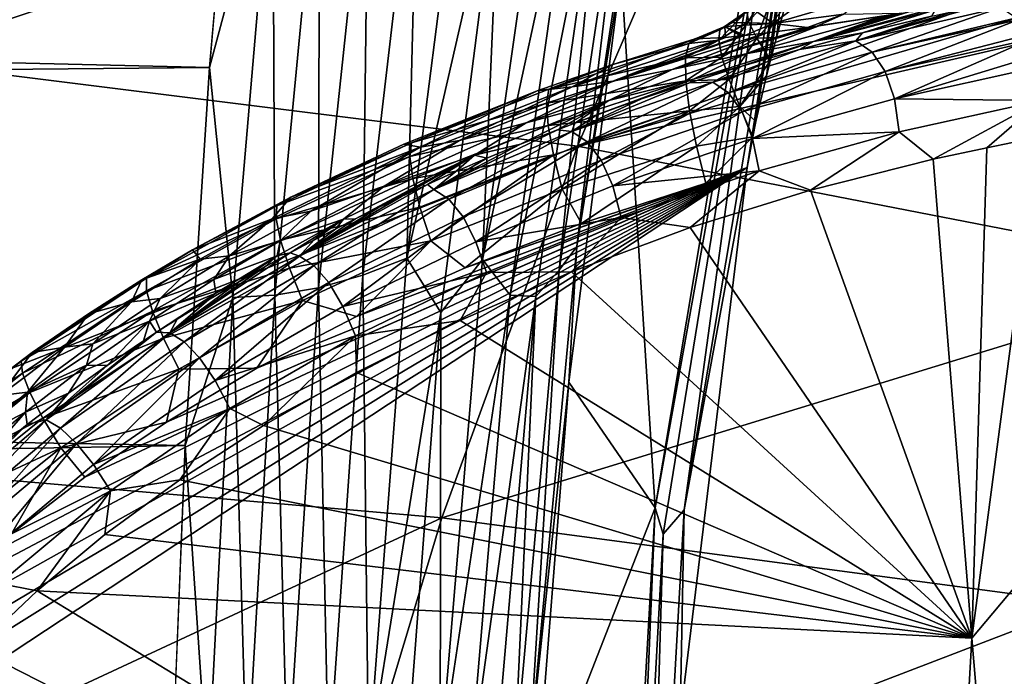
# Model space of a CAD drawing. Header units: metres. Extents: x -23 to 245, y -35 to 23.
# Tile 133 of 166: x 198.88 to 202.16, y 1.99 to 4.18. Entities that reach past the tile are written whole.
import ezdxf

# ---------------------------------------------------------------- set-up
doc = ezdxf.new("R2010")
doc.units = ezdxf.units.M
doc.layers.add('solid_509092_SW0002', color=7, linetype='CONTINUOUS')

msp = doc.modelspace()

# ---------------------------------------------------------------- linework, layer by layer
at = {"layer": 'solid_509092_SW0002'}
for points in [[(198.872635, 5.360994, 300.104034), (198.428452, 4.045312, 300.158997), (201.264404, 4.978745, 300.625977)], [(152.517227, 5.15765, 266.209106), (199.61615, 5.213445, 276.652893), (199.510376, 4.019297, 276.262543)], [(199.722488, 4.807515, 276.528961), (199.510376, 4.019297, 276.262543), (199.61615, 5.213445, 276.652893)], [(152.517227, 5.15765, 266.209106), (199.510376, 4.019297, 276.262543), (152.603836, 3.585403, 265.773987)], [(200.735672, 3.421815, 275.361633), (200.991745, 5.087507, 275.735443), (200.883743, 4.337707, 275.461945)], [(200.921005, 4.967144, 275.851624), (200.991745, 5.087507, 275.735443), (200.735672, 3.421815, 275.361633)], [(200.883743, 4.337707, 275.461945), (201.414749, 5.0359, 273.556091), (200.997131, 2.550088, 273.472931)], [(200.997131, 2.550088, 273.472931), (201.414749, 5.0359, 273.556091), (201.413406, 4.863131, 273.43631)], [(200.168793, 3.382845, 276.020844), (200.375732, 4.999208, 276.47348), (200.480362, 4.742551, 276.300385)], [(200.208466, 4.916527, 276.510895), (200.375732, 4.999208, 276.47348), (200.168793, 3.382845, 276.020844)], [(200.422012, 3.378431, 275.847382), (200.652328, 5.001063, 276.274414), (200.736099, 4.834666, 276.096527)], [(200.480362, 4.742551, 276.300385), (200.652328, 5.001063, 276.274414), (200.422012, 3.378431, 275.847382)], [(201.413406, 4.863131, 273.43631), (201.511383, 5.023659, 273.343536), (201.094772, 2.543943, 273.26062)], [(201.304947, 3.685527, 273.024414), (201.094772, 2.543943, 273.26062), (201.511383, 5.023659, 273.343536)], [(201.323425, 3.78849, 273.02066), (201.304947, 3.685527, 273.024414), (201.511383, 5.023659, 273.343536)], [(201.323425, 3.78849, 273.02066), (201.511383, 5.023659, 273.343536), (201.333572, 3.838709, 273.014069)], [(201.333572, 3.838709, 273.014069), (201.511383, 5.023659, 273.343536), (201.368652, 3.991856, 272.976746)], [(201.368652, 3.991856, 272.976746), (201.511383, 5.023659, 273.343536), (201.381958, 4.043939, 272.958466)], [(201.381958, 4.043939, 272.958466), (201.511383, 5.023659, 273.343536), (201.402039, 4.119452, 272.929077)], [(201.402039, 4.119452, 272.929077), (201.511383, 5.023659, 273.343536), (201.429352, 4.217808, 272.887146)], [(198.428452, 4.045312, 300.158997), (200.738159, 3.757065, 300.644775), (201.264404, 4.978745, 300.625977)], [(200.677444, 3.343409, 275.479767), (200.921005, 4.967144, 275.851624), (200.735672, 3.421815, 275.361633)], [(200.827408, 4.834089, 275.959198), (200.921005, 4.967144, 275.851624), (200.677444, 3.343409, 275.479767)], [(203.485703, 4.730728, 301.096252), (201.264404, 4.978745, 300.625977), (200.738159, 3.757065, 300.644775)], [(200.022247, 3.326982, 276.06543), (200.208466, 4.916527, 276.510895), (200.168793, 3.382845, 276.020844)], [(200.040802, 4.854067, 276.530853), (200.208466, 4.916527, 276.510895), (200.022247, 3.326982, 276.06543)], [(200.997131, 2.550088, 273.472931), (201.413406, 4.863131, 273.43631), (201.024078, 2.462093, 273.358826)], [(201.024078, 2.462093, 273.358826), (201.413406, 4.863131, 273.43631), (201.094772, 2.543943, 273.26062)], [(199.873886, 3.284413, 276.091644), (199.877808, 4.818989, 276.536682), (200.040802, 4.854067, 276.530853)], [(199.873886, 3.284413, 276.091644), (200.040802, 4.854067, 276.530853), (200.022247, 3.326982, 276.06543)], [(200.422012, 3.378431, 275.847382), (200.736099, 4.834666, 276.096527), (200.513306, 3.259859, 275.713989)], [(200.513306, 3.259859, 275.713989), (200.736099, 4.834666, 276.096527), (200.827408, 4.834089, 275.959198)], [(200.513306, 3.259859, 275.713989), (200.827408, 4.834089, 275.959198), (200.599472, 3.255858, 275.592377)], [(200.599472, 3.255858, 275.592377), (200.827408, 4.834089, 275.959198), (200.677444, 3.343409, 275.479767)], [(199.722488, 4.807515, 276.528961), (199.588089, 3.251843, 276.095337), (199.510376, 4.019297, 276.262543)], [(199.728088, 3.260215, 276.101288), (199.588089, 3.251843, 276.095337), (199.722488, 4.807515, 276.528961)], [(199.877808, 4.818989, 276.536682), (199.728088, 3.260215, 276.101288), (199.722488, 4.807515, 276.528961)], [(199.873886, 3.284413, 276.091644), (199.728088, 3.260215, 276.101288), (199.877808, 4.818989, 276.536682)], [(200.168793, 3.382845, 276.020844), (200.480362, 4.742551, 276.300385), (200.282822, 3.202208, 275.906738)], [(200.282822, 3.202208, 275.906738), (200.480362, 4.742551, 276.300385), (200.422012, 3.378431, 275.847382)], [(203.485703, 4.730728, 301.096252), (200.738159, 3.757065, 300.644775), (203.493103, 4.561031, 301.115997)], [(203.493103, 4.561031, 301.115997), (200.738159, 3.757065, 300.644775), (203.500061, 4.395743, 301.134491)], [(203.500061, 4.395743, 301.134491), (200.738159, 3.757065, 300.644775), (202.935837, 3.329474, 301.117371)], [(200.709305, 2.96914, 275.184143), (200.883743, 4.337707, 275.461945), (200.997131, 2.550088, 273.472931)], [(200.735672, 3.421815, 275.361633), (200.883743, 4.337707, 275.461945), (200.709305, 2.96914, 275.184143)], [(201.303345, 4.207416, 272.632324), (201.309082, 4.173141, 272.755554), (201.378235, 4.289987, 272.645721)], [(201.309082, 4.173141, 272.755554), (201.390671, 4.262622, 272.772278), (201.378235, 4.289987, 272.645721)], [(201.309082, 4.173141, 272.755554), (201.336411, 4.116983, 272.867371), (201.390671, 4.262622, 272.772278)], [(201.336411, 4.116983, 272.867371), (201.429352, 4.217808, 272.887146), (201.390671, 4.262622, 272.772278)], [(201.705124, 4.258705, 271.542023), (201.391312, 4.166494, 271.979065), (201.474869, 4.228577, 272.015381)], [(201.705124, 4.258705, 271.542023), (201.626617, 4.196784, 271.489288), (201.391312, 4.166494, 271.979065)], [(201.209793, 4.110514, 272.720367), (201.309082, 4.173141, 272.755554), (201.303345, 4.207416, 272.632324)], [(201.213272, 4.144898, 272.607758), (201.209793, 4.110514, 272.720367), (201.303345, 4.207416, 272.632324)], [(201.213272, 4.144898, 272.607758), (201.303345, 4.207416, 272.632324), (201.319519, 4.217621, 272.505676)], [(201.254028, 4.169272, 272.495453), (201.213272, 4.144898, 272.607758), (201.319519, 4.217621, 272.505676)], [(201.391312, 4.166494, 271.979065), (201.254028, 4.169272, 272.495453), (201.319519, 4.217621, 272.505676)], [(201.474869, 4.228577, 272.015381), (201.391312, 4.166494, 271.979065), (201.319519, 4.217621, 272.505676)], [(201.336411, 4.116983, 272.867371), (201.402039, 4.119452, 272.929077), (201.429352, 4.217808, 272.887146)], [(201.689041, 4.135223, 270.415253), (201.526337, 4.106552, 270.650604), (201.931442, 4.211757, 270.73114)], [(201.901581, 4.209188, 270.807892), (201.931442, 4.211757, 270.73114), (201.526337, 4.106552, 270.650604)], [(201.901581, 4.209188, 270.807892), (201.526337, 4.106552, 270.650604), (201.84436, 4.204922, 270.968292)], [(201.526337, 4.106552, 270.650604), (201.819168, 4.200986, 271.001801), (201.84436, 4.204922, 270.968292)], [(201.667297, 4.107893, 270.300079), (202.004715, 4.209778, 270.388855), (202.088852, 4.227777, 270.381805)], [(201.667297, 4.107893, 270.300079), (202.088852, 4.227777, 270.381805), (202.15065, 4.21992, 270.257477)], [(201.667297, 4.107893, 270.300079), (202.15065, 4.21992, 270.257477), (201.720993, 4.07097, 270.185394)], [(201.667297, 4.107893, 270.300079), (201.919998, 4.190871, 270.395996), (202.004715, 4.209778, 270.388855)], [(201.689041, 4.135223, 270.415253), (201.931442, 4.211757, 270.73114), (201.919998, 4.190871, 270.395996)], [(202.15065, 4.21992, 270.257477), (202.203003, 4.184605, 270.148163), (201.720993, 4.07097, 270.185394)], [(201.209793, 4.110514, 272.720367), (201.220322, 4.054168, 272.823273), (201.309082, 4.173141, 272.755554)], [(201.220322, 4.054168, 272.823273), (201.336411, 4.116983, 272.867371), (201.309082, 4.173141, 272.755554)], [(201.3004, 4.064662, 270.986755), (201.54715, 4.159051, 271.415436), (201.763321, 4.192223, 271.077972)], [(201.3004, 4.064662, 270.986755), (201.763321, 4.192223, 271.077972), (201.526337, 4.106552, 270.650604)], [(201.626617, 4.196784, 271.489288), (201.50592, 4.153011, 271.489471), (201.391312, 4.166494, 271.979065)], [(201.626617, 4.196784, 271.489288), (201.536942, 4.157544, 271.433411), (201.50592, 4.153011, 271.489471)], [(201.526337, 4.106552, 270.650604), (201.793823, 4.197027, 271.035797), (201.819168, 4.200986, 271.001801)], [(201.526337, 4.106552, 270.650604), (201.763321, 4.192223, 271.077972), (201.793823, 4.197027, 271.035797)], [(201.819168, 4.200986, 271.001801), (201.536942, 4.157544, 271.433411), (201.626617, 4.196784, 271.489288)], [(201.819168, 4.200986, 271.001801), (201.54715, 4.159051, 271.415436), (201.536942, 4.157544, 271.433411)], [(201.819168, 4.200986, 271.001801), (201.763321, 4.192223, 271.077972), (201.54715, 4.159051, 271.415436)], [(201.667297, 4.107893, 270.300079), (201.689041, 4.135223, 270.415253), (201.919998, 4.190871, 270.395996)], [(202.203003, 4.184605, 270.148163), (202.208878, 4.178411, 270.135498), (201.720993, 4.07097, 270.185394)], [(201.720993, 4.07097, 270.185394), (202.208878, 4.178411, 270.135498), (201.765228, 4.005468, 270.087036)], [(202.208878, 4.178411, 270.135498), (202.242737, 4.129505, 270.05957), (201.765228, 4.005468, 270.087036)], [(201.054352, 4.012981, 271.318878), (201.536942, 4.157544, 271.433411), (201.54715, 4.159051, 271.415436)], [(201.054352, 4.012981, 271.318878), (201.54715, 4.159051, 271.415436), (201.3004, 4.064662, 270.986755)], [(201.054352, 4.012981, 271.318878), (201.50592, 4.153011, 271.489471), (201.536942, 4.157544, 271.433411)], [(201.054352, 4.012981, 271.318878), (201.371231, 4.13459, 271.76178), (201.50592, 4.153011, 271.489471)], [(201.109482, 4.099284, 272.603516), (201.209793, 4.110514, 272.720367), (201.213272, 4.144898, 272.607758)], [(201.13063, 4.114453, 272.475555), (201.109482, 4.099284, 272.603516), (201.213272, 4.144898, 272.607758)], [(201.13063, 4.114453, 272.475555), (201.213272, 4.144898, 272.607758), (201.230438, 4.155572, 272.49173)], [(201.232498, 4.119556, 272.116699), (201.13063, 4.114453, 272.475555), (201.230438, 4.155572, 272.49173)], [(201.254028, 4.169272, 272.495453), (201.230438, 4.155572, 272.49173), (201.213272, 4.144898, 272.607758)], [(201.391312, 4.166494, 271.979065), (201.230438, 4.155572, 272.49173), (201.254028, 4.169272, 272.495453)], [(201.391312, 4.166494, 271.979065), (201.296768, 4.1258, 271.939728), (201.230438, 4.155572, 272.49173)], [(201.283646, 4.124406, 271.973816), (201.232498, 4.119556, 272.116699), (201.230438, 4.155572, 272.49173)], [(201.296768, 4.1258, 271.939728), (201.283646, 4.124406, 271.973816), (201.230438, 4.155572, 272.49173)], [(201.371231, 4.13459, 271.76178), (201.296768, 4.1258, 271.939728), (201.391312, 4.166494, 271.979065)], [(201.50592, 4.153011, 271.489471), (201.371231, 4.13459, 271.76178), (201.391312, 4.166494, 271.979065)], [(200.720642, 3.955299, 272.014709), (201.13063, 4.114453, 272.475555), (201.232498, 4.119556, 272.116699)], [(200.720642, 3.955299, 272.014709), (201.232498, 4.119556, 272.116699), (200.85611, 3.973905, 271.660553)], [(200.720642, 3.955299, 272.014709), (200.856613, 4.029009, 272.42099), (201.13063, 4.114453, 272.475555)], [(200.85611, 3.973905, 271.660553), (201.296768, 4.1258, 271.939728), (201.371231, 4.13459, 271.76178)], [(200.85611, 3.973905, 271.660553), (201.371231, 4.13459, 271.76178), (201.054352, 4.012981, 271.318878)], [(200.85611, 3.973905, 271.660553), (201.283646, 4.124406, 271.973816), (201.296768, 4.1258, 271.939728)], [(200.85611, 3.973905, 271.660553), (201.232498, 4.119556, 272.116699), (201.283646, 4.124406, 271.973816)], [(200.856613, 4.029009, 272.42099), (201.109482, 4.099284, 272.603516), (201.13063, 4.114453, 272.475555)], [(201.098816, 4.051157, 272.726837), (201.220322, 4.054168, 272.823273), (201.209793, 4.110514, 272.720367)], [(201.109482, 4.099284, 272.603516), (201.098816, 4.051157, 272.726837), (201.209793, 4.110514, 272.720367)], [(201.286774, 4.023304, 270.448151), (201.125015, 3.980816, 270.570709), (201.526337, 4.106552, 270.650604)], [(201.3004, 4.064662, 270.986755), (201.526337, 4.106552, 270.650604), (201.125015, 3.980816, 270.570709)], [(201.190109, 3.970097, 270.340332), (201.478638, 4.07913, 270.432556), (201.667297, 4.107893, 270.300079)], [(201.190109, 3.970097, 270.340332), (201.667297, 4.107893, 270.300079), (201.24231, 3.934708, 270.227509)], [(201.220322, 4.054168, 272.823273), (201.244247, 3.979041, 272.910797), (201.336411, 4.116983, 272.867371)], [(201.667297, 4.107893, 270.300079), (201.720993, 4.07097, 270.185394), (201.24231, 3.934708, 270.227509)], [(201.244247, 3.979041, 272.910797), (201.381958, 4.043939, 272.958466), (201.336411, 4.116983, 272.867371)], [(201.478638, 4.07913, 270.432556), (201.286774, 4.023304, 270.448151), (201.526337, 4.106552, 270.650604)], [(201.336411, 4.116983, 272.867371), (201.381958, 4.043939, 272.958466), (201.402039, 4.119452, 272.929077)], [(201.689041, 4.135223, 270.415253), (201.478638, 4.07913, 270.432556), (201.526337, 4.106552, 270.650604)], [(201.667297, 4.107893, 270.300079), (201.478638, 4.07913, 270.432556), (201.689041, 4.135223, 270.415253)], [(202.242737, 4.129505, 270.05957), (202.250351, 4.11402, 270.041382), (201.765228, 4.005468, 270.087036)], [(201.765228, 4.005468, 270.087036), (202.250351, 4.11402, 270.041382), (201.796234, 3.914868, 270.011353)], [(202.250351, 4.11402, 270.041382), (202.269669, 4.059548, 269.990997), (201.796234, 3.914868, 270.011353)], [(200.642838, 3.94721, 272.510651), (201.098816, 4.051157, 272.726837), (201.109482, 4.099284, 272.603516)], [(200.642838, 3.94721, 272.510651), (201.109482, 4.099284, 272.603516), (200.856613, 4.029009, 272.42099)], [(201.190109, 3.970097, 270.340332), (201.286774, 4.023304, 270.448151), (201.478638, 4.07913, 270.432556)], [(198.428452, 4.045312, 300.158997), (198.069534, 2.709634, 300.191864), (200.738159, 3.757065, 300.644775)], [(200.634949, 3.900667, 272.633301), (201.099716, 3.975392, 272.83252), (201.098816, 4.051157, 272.726837)], [(200.634949, 3.900667, 272.633301), (201.098816, 4.051157, 272.726837), (200.642838, 3.94721, 272.510651)], [(200.842743, 3.909559, 270.89563), (201.3004, 4.064662, 270.986755), (201.125015, 3.980816, 270.570709)], [(201.054352, 4.012981, 271.318878), (201.3004, 4.064662, 270.986755), (200.842743, 3.909559, 270.89563)], [(201.098816, 4.051157, 272.726837), (201.099716, 3.975392, 272.83252), (201.220322, 4.054168, 272.823273)], [(201.099716, 3.975392, 272.83252), (201.244247, 3.979041, 272.910797), (201.220322, 4.054168, 272.823273)], [(201.24231, 3.934708, 270.227509), (201.720993, 4.07097, 270.185394), (201.287628, 3.871196, 270.130737)], [(201.244247, 3.979041, 272.910797), (201.280243, 3.889313, 272.978088), (201.381958, 4.043939, 272.958466)], [(201.280243, 3.889313, 272.978088), (201.368652, 3.991856, 272.976746), (201.381958, 4.043939, 272.958466)], [(201.720993, 4.07097, 270.185394), (201.765228, 4.005468, 270.087036), (201.287628, 3.871196, 270.130737)], [(202.269669, 4.059548, 269.990997), (202.278137, 4.021735, 269.964844), (201.796234, 3.914868, 270.011353)], [(152.603836, 3.585403, 265.773987), (199.510376, 4.019297, 276.262543), (199.428909, 2.758815, 275.977844)], [(199.588089, 3.251843, 276.095337), (199.428909, 2.758815, 275.977844), (199.510376, 4.019297, 276.262543)], [(200.567413, 3.834426, 271.221954), (201.054352, 4.012981, 271.318878), (200.842743, 3.909559, 270.89563)], [(200.85611, 3.973905, 271.660553), (201.054352, 4.012981, 271.318878), (200.567413, 3.834426, 271.221954)], [(200.642838, 3.94721, 272.510651), (200.856613, 4.029009, 272.42099), (200.604263, 3.941006, 272.370758)], [(200.720642, 3.955299, 272.014709), (200.604263, 3.941006, 272.370758), (200.856613, 4.029009, 272.42099)], [(201.286774, 4.023304, 270.448151), (201.111649, 3.968289, 270.462189), (201.125015, 3.980816, 270.570709)], [(201.190109, 3.970097, 270.340332), (201.111649, 3.968289, 270.462189), (201.286774, 4.023304, 270.448151)], [(201.796234, 3.914868, 270.011353), (202.278137, 4.021735, 269.964844), (202.28685, 3.909785, 269.915405)], [(200.640137, 3.82577, 272.741028), (201.099716, 3.975392, 272.83252), (200.634949, 3.900667, 272.633301)], [(200.640137, 3.82577, 272.741028), (201.112061, 3.875184, 272.916412), (201.099716, 3.975392, 272.83252)], [(200.805313, 3.862232, 270.486389), (200.729202, 3.833837, 270.49234), (201.125015, 3.980816, 270.570709)], [(200.842743, 3.909559, 270.89563), (201.125015, 3.980816, 270.570709), (200.729202, 3.833837, 270.49234)], [(200.95163, 3.914496, 270.474915), (200.805313, 3.862232, 270.486389), (201.125015, 3.980816, 270.570709)], [(201.111649, 3.968289, 270.462189), (200.95163, 3.914496, 270.474915), (201.125015, 3.980816, 270.570709)], [(201.099716, 3.975392, 272.83252), (201.112061, 3.875184, 272.916412), (201.244247, 3.979041, 272.910797)], [(201.112061, 3.875184, 272.916412), (201.280243, 3.889313, 272.978088), (201.244247, 3.979041, 272.910797)], [(201.280243, 3.889313, 272.978088), (201.333572, 3.838709, 273.014069), (201.368652, 3.991856, 272.976746)], [(201.287628, 3.871196, 270.130737), (201.765228, 4.005468, 270.087036), (201.322418, 3.782812, 270.056122)], [(201.765228, 4.005468, 270.087036), (201.796234, 3.914868, 270.011353), (201.322418, 3.782812, 270.056122)], [(200.184113, 3.767506, 272.419342), (200.642838, 3.94721, 272.510651), (200.604263, 3.941006, 272.370758)], [(200.634949, 3.900667, 272.633301), (200.642838, 3.94721, 272.510651), (200.184113, 3.767506, 272.419342)], [(200.720642, 3.955299, 272.014709), (200.21376, 3.753894, 271.913818), (200.604263, 3.941006, 272.370758)], [(200.720642, 3.955299, 272.014709), (200.344559, 3.775451, 271.558716), (200.21376, 3.753894, 271.913818)], [(200.344559, 3.775451, 271.558716), (200.85611, 3.973905, 271.660553), (200.567413, 3.834426, 271.221954)], [(200.720642, 3.955299, 272.014709), (200.85611, 3.973905, 271.660553), (200.344559, 3.775451, 271.558716)], [(200.720032, 3.80546, 270.378937), (201.111649, 3.968289, 270.462189), (201.190109, 3.970097, 270.340332)], [(200.720032, 3.80546, 270.378937), (201.190109, 3.970097, 270.340332), (200.770874, 3.771501, 270.267975)], [(200.720032, 3.80546, 270.378937), (200.95163, 3.914496, 270.474915), (201.111649, 3.968289, 270.462189)], [(201.190109, 3.970097, 270.340332), (201.24231, 3.934708, 270.227509), (200.770874, 3.771501, 270.267975)], [(200.184113, 3.767506, 272.419342), (200.604263, 3.941006, 272.370758), (200.158844, 3.763039, 272.282043)], [(200.21376, 3.753894, 271.913818), (200.158844, 3.763039, 272.282043), (200.604263, 3.941006, 272.370758)], [(200.548676, 3.763078, 270.506287), (200.395203, 3.726637, 270.806549), (200.842743, 3.909559, 270.89563)], [(200.567413, 3.834426, 271.221954), (200.842743, 3.909559, 270.89563), (200.395203, 3.726637, 270.806549)], [(200.548676, 3.763078, 270.506287), (200.842743, 3.909559, 270.89563), (200.671371, 3.8117, 270.496826)], [(200.842743, 3.909559, 270.89563), (200.729202, 3.833837, 270.49234), (200.671371, 3.8117, 270.496826)], [(200.720032, 3.80546, 270.378937), (200.805313, 3.862232, 270.486389), (200.95163, 3.914496, 270.474915)], [(200.770874, 3.771501, 270.267975), (201.24231, 3.934708, 270.227509), (200.817474, 3.71007, 270.172821)], [(201.24231, 3.934708, 270.227509), (201.287628, 3.871196, 270.130737), (200.817474, 3.71007, 270.172821)], [(201.322418, 3.782812, 270.056122), (201.796234, 3.914868, 270.011353), (201.811569, 3.804838, 269.96225)], [(201.796234, 3.914868, 270.011353), (202.28685, 3.909785, 269.915405), (201.811569, 3.804838, 269.96225)], [(201.811569, 3.804838, 269.96225), (202.28685, 3.909785, 269.915405), (201.925339, 3.713461, 269.931702)], [(202.28685, 3.909785, 269.915405), (202.103622, 3.751648, 269.913879), (201.925339, 3.713461, 269.931702)], [(202.28685, 3.909785, 269.915405), (202.274872, 3.787217, 269.896729), (202.103622, 3.751648, 269.913879)], [(200.179031, 3.722077, 272.542542), (200.634949, 3.900667, 272.633301), (200.184113, 3.767506, 272.419342)], [(200.640137, 3.82577, 272.741028), (200.634949, 3.900667, 272.633301), (200.179031, 3.722077, 272.542542)], [(201.112061, 3.875184, 272.916412), (201.13504, 3.757123, 272.972992), (201.280243, 3.889313, 272.978088)], [(201.13504, 3.757123, 272.972992), (201.323425, 3.78849, 273.02066), (201.280243, 3.889313, 272.978088)], [(201.280243, 3.889313, 272.978088), (201.323425, 3.78849, 273.02066), (201.333572, 3.838709, 273.014069)], [(200.658188, 3.727544, 272.82605), (201.112061, 3.875184, 272.916412), (200.640137, 3.82577, 272.741028)], [(200.687469, 3.613224, 272.883484), (201.112061, 3.875184, 272.916412), (200.658188, 3.727544, 272.82605)], [(200.687469, 3.613224, 272.883484), (201.13504, 3.757123, 272.972992), (201.112061, 3.875184, 272.916412)], [(200.720032, 3.80546, 270.378937), (200.729202, 3.833837, 270.49234), (200.805313, 3.862232, 270.486389)], [(200.817474, 3.71007, 270.172821), (201.287628, 3.871196, 270.130737), (200.856216, 3.624193, 270.099304)], [(201.287628, 3.871196, 270.130737), (201.322418, 3.782812, 270.056122), (200.856216, 3.624193, 270.099304)], [(200.093231, 3.623227, 271.127563), (200.567413, 3.834426, 271.221954), (200.395203, 3.726637, 270.806549)], [(200.344559, 3.775451, 271.558716), (200.567413, 3.834426, 271.221954), (200.093231, 3.623227, 271.127563)], [(200.188736, 3.64897, 272.651154), (200.640137, 3.82577, 272.741028), (200.179031, 3.722077, 272.542542)], [(200.658188, 3.727544, 272.82605), (200.640137, 3.82577, 272.741028), (200.188736, 3.64897, 272.651154)], [(200.258957, 3.612551, 270.41568), (200.548676, 3.763078, 270.506287), (200.671371, 3.8117, 270.496826)], [(200.258957, 3.612551, 270.41568), (200.671371, 3.8117, 270.496826), (200.720032, 3.80546, 270.378937)], [(200.720032, 3.80546, 270.378937), (200.671371, 3.8117, 270.496826), (200.729202, 3.833837, 270.49234)], [(200.258957, 3.612551, 270.41568), (200.720032, 3.80546, 270.378937), (200.308594, 3.579964, 270.306671)], [(200.720032, 3.80546, 270.378937), (200.770874, 3.771501, 270.267975), (200.308594, 3.579964, 270.306671)], [(200.856216, 3.624193, 270.099304), (201.322418, 3.782812, 270.056122), (201.344116, 3.674958, 270.007477)], [(201.13504, 3.757123, 272.972992), (201.166245, 3.633578, 272.996796), (201.323425, 3.78849, 273.02066)], [(201.323425, 3.78849, 273.02066), (201.166245, 3.633578, 272.996796), (201.304947, 3.685527, 273.024414)], [(201.322418, 3.782812, 270.056122), (201.811569, 3.804838, 269.96225), (201.344116, 3.674958, 270.007477)], [(201.344116, 3.674958, 270.007477), (201.811569, 3.804838, 269.96225), (201.515884, 3.609907, 269.972137)], [(201.811569, 3.804838, 269.96225), (201.925339, 3.713461, 269.931702), (201.515884, 3.609907, 269.972137)], [(202.054062, 2.115592, 269.852783), (202.103622, 3.751648, 269.913879), (202.274872, 3.787217, 269.896729)], [(202.36882, 2.490361, 269.473297), (202.054062, 2.115592, 269.852783), (202.274872, 3.787217, 269.896729)], [(198.069534, 2.709634, 300.191864), (200.285675, 2.517506, 300.644562), (200.738159, 3.757065, 300.644775)], [(200.21376, 3.753894, 271.913818), (199.720062, 3.514459, 271.815552), (199.781494, 3.58658, 272.20697)], [(200.21376, 3.753894, 271.913818), (199.848846, 3.540278, 271.460052), (199.720062, 3.514459, 271.815552)], [(199.735428, 3.558279, 272.330017), (200.184113, 3.767506, 272.419342), (199.781494, 3.58658, 272.20697)], [(200.179031, 3.722077, 272.542542), (200.184113, 3.767506, 272.419342), (199.735428, 3.558279, 272.330017)], [(200.184113, 3.767506, 272.419342), (200.158844, 3.763039, 272.282043), (199.781494, 3.58658, 272.20697)], [(200.21376, 3.753894, 271.913818), (199.781494, 3.58658, 272.20697), (200.158844, 3.763039, 272.282043)], [(199.848846, 3.540278, 271.460052), (200.344559, 3.775451, 271.558716), (200.093231, 3.623227, 271.127563)], [(200.21376, 3.753894, 271.913818), (200.344559, 3.775451, 271.558716), (199.848846, 3.540278, 271.460052)], [(200.258957, 3.612551, 270.41568), (200.436157, 3.716467, 270.514893), (200.548676, 3.763078, 270.506287)], [(202.935837, 3.329474, 301.117371), (200.738159, 3.757065, 300.644775), (200.285675, 2.517506, 300.644562)], [(200.308594, 3.579964, 270.306671), (200.770874, 3.771501, 270.267975), (200.356613, 3.520754, 270.213135)], [(200.770874, 3.771501, 270.267975), (200.817474, 3.71007, 270.172821), (200.356613, 3.520754, 270.213135)], [(200.548676, 3.763078, 270.506287), (200.436157, 3.716467, 270.514893), (200.395203, 3.726637, 270.806549)], [(200.687469, 3.613224, 272.883484), (200.751816, 3.499328, 272.914307), (201.13504, 3.757123, 272.972992)], [(201.13504, 3.757123, 272.972992), (200.751816, 3.499328, 272.914307), (201.166245, 3.633578, 272.996796)], [(202.054062, 2.115592, 269.852783), (201.925339, 3.713461, 269.931702), (202.103622, 3.751648, 269.913879)], [(199.733307, 3.514196, 272.453796), (200.179031, 3.722077, 272.542542), (199.735428, 3.558279, 272.330017)], [(200.188736, 3.64897, 272.651154), (200.179031, 3.722077, 272.542542), (199.733307, 3.514196, 272.453796)], [(199.997986, 3.514809, 270.548248), (199.957504, 3.513264, 270.719421), (200.395203, 3.726637, 270.806549)], [(200.093231, 3.623227, 271.127563), (200.395203, 3.726637, 270.806549), (199.957504, 3.513264, 270.719421)], [(200.074097, 3.552325, 270.542786), (199.997986, 3.514809, 270.548248), (200.395203, 3.726637, 270.806549)], [(200.151016, 3.588974, 270.536133), (200.074097, 3.552325, 270.542786), (200.395203, 3.726637, 270.806549)], [(200.238251, 3.629481, 270.529877), (200.151016, 3.588974, 270.536133), (200.395203, 3.726637, 270.806549)], [(200.212708, 3.553091, 272.737366), (200.658188, 3.727544, 272.82605), (200.188736, 3.64897, 272.651154)], [(200.248871, 3.441504, 272.796173), (200.658188, 3.727544, 272.82605), (200.212708, 3.553091, 272.737366)], [(200.333008, 3.671962, 270.522736), (200.238251, 3.629481, 270.529877), (200.395203, 3.726637, 270.806549)], [(200.248871, 3.441504, 272.796173), (200.687469, 3.613224, 272.883484), (200.658188, 3.727544, 272.82605)], [(200.258957, 3.612551, 270.41568), (200.333008, 3.671962, 270.522736), (200.436157, 3.716467, 270.514893)], [(200.436157, 3.716467, 270.514893), (200.333008, 3.671962, 270.522736), (200.395203, 3.726637, 270.806549)], [(202.054062, 2.115592, 269.852783), (201.515884, 3.609907, 269.972137), (201.925339, 3.713461, 269.931702)], [(201.304947, 3.685527, 273.024414), (198.11319, 1.689643, 272.389069), (197.980972, 1.493506, 272.362762)], [(201.080994, 1.849052, 272.979828), (201.304947, 3.685527, 273.024414), (197.980972, 1.493506, 272.362762)], [(201.304947, 3.685527, 273.024414), (198.265213, 1.885266, 272.419342), (198.11319, 1.689643, 272.389069)], [(201.304947, 3.685527, 273.024414), (198.437485, 2.080087, 272.453613), (198.265213, 1.885266, 272.419342)], [(201.304947, 3.685527, 273.024414), (198.632248, 2.273188, 272.492401), (198.437485, 2.080087, 272.453613)], [(201.304947, 3.685527, 273.024414), (198.85051, 2.464194, 272.535828), (198.632248, 2.273188, 272.492401)], [(201.304947, 3.685527, 273.024414), (199.094543, 2.652369, 272.584412), (198.85051, 2.464194, 272.535828)], [(201.304947, 3.685527, 273.024414), (199.366638, 2.83655, 272.63858), (199.094543, 2.652369, 272.584412)], [(201.304947, 3.685527, 273.024414), (201.23642, 3.656813, 273.010773), (199.366638, 2.83655, 272.63858)], [(200.356613, 3.520754, 270.213135), (200.817474, 3.71007, 270.172821), (200.399506, 3.437729, 270.140778)], [(200.817474, 3.71007, 270.172821), (200.856216, 3.624193, 270.099304), (200.399506, 3.437729, 270.140778)], [(201.080994, 1.849052, 272.979828), (201.094772, 2.543943, 273.26062), (201.304947, 3.685527, 273.024414)], [(201.304947, 3.685527, 273.024414), (201.166245, 3.633578, 272.996796), (201.23642, 3.656813, 273.010773)], [(201.23642, 3.656813, 273.010773), (199.668655, 3.016366, 272.6987), (199.366638, 2.83655, 272.63858)], [(201.23642, 3.656813, 273.010773), (200.001038, 3.188213, 272.764862), (199.668655, 3.016366, 272.6987)], [(199.747757, 3.443258, 272.563385), (200.188736, 3.64897, 272.651154), (199.733307, 3.514196, 272.453796)], [(200.212708, 3.553091, 272.737366), (200.188736, 3.64897, 272.651154), (199.747757, 3.443258, 272.563385)], [(201.23642, 3.656813, 273.010773), (200.363586, 3.351103, 272.837036), (200.001038, 3.188213, 272.764862)], [(200.258957, 3.612551, 270.41568), (200.238251, 3.629481, 270.529877), (200.333008, 3.671962, 270.522736)], [(201.23642, 3.656813, 273.010773), (201.166245, 3.633578, 272.996796), (200.363586, 3.351103, 272.837036)], [(200.856216, 3.624193, 270.099304), (201.344116, 3.674958, 270.007477), (200.884415, 3.518995, 270.051117)], [(200.884415, 3.518995, 270.051117), (201.344116, 3.674958, 270.007477), (201.114349, 3.485137, 270.011047)], [(201.344116, 3.674958, 270.007477), (201.515884, 3.609907, 269.972137), (201.114349, 3.485137, 270.011047)], [(199.746262, 3.441561, 271.058502), (200.093231, 3.623227, 271.127563), (199.957504, 3.513264, 270.719421)], [(199.848846, 3.540278, 271.460052), (200.093231, 3.623227, 271.127563), (199.746262, 3.441561, 271.058502)], [(199.81044, 3.389505, 270.450348), (200.151016, 3.588974, 270.536133), (200.238251, 3.629481, 270.529877)], [(199.81044, 3.389505, 270.450348), (200.238251, 3.629481, 270.529877), (200.258957, 3.612551, 270.41568)], [(201.166245, 3.633578, 272.996796), (200.751816, 3.499328, 272.914307), (200.363586, 3.351103, 272.837036)], [(200.399506, 3.437729, 270.140778), (200.856216, 3.624193, 270.099304), (200.884415, 3.518995, 270.051117)], [(152.603836, 3.585403, 265.773987), (199.428909, 2.758815, 275.977844), (152.658768, 1.871954, 265.498077)], [(199.735428, 3.558279, 272.330017), (199.781494, 3.58658, 272.20697), (199.454102, 3.411062, 272.141785)], [(199.720062, 3.514459, 271.815552), (199.454102, 3.411062, 272.141785), (199.781494, 3.58658, 272.20697)], [(199.81044, 3.389505, 270.450348), (200.258957, 3.612551, 270.41568), (199.859024, 3.358307, 270.343323)], [(199.81044, 3.389505, 270.450348), (200.074097, 3.552325, 270.542786), (200.151016, 3.588974, 270.536133)], [(200.258957, 3.612551, 270.41568), (200.308594, 3.579964, 270.306671), (199.859024, 3.358307, 270.343323)], [(200.248871, 3.441504, 272.796173), (200.363586, 3.351103, 272.837036), (200.687469, 3.613224, 272.883484)], [(200.687469, 3.613224, 272.883484), (200.363586, 3.351103, 272.837036), (200.751816, 3.499328, 272.914307)], [(202.054062, 2.115592, 269.852783), (201.114349, 3.485137, 270.011047), (201.515884, 3.609907, 269.972137)], [(199.299896, 3.316785, 272.243317), (199.735428, 3.558279, 272.330017), (199.454102, 3.411062, 272.141785)], [(199.733307, 3.514196, 272.453796), (199.735428, 3.558279, 272.330017), (199.299896, 3.316785, 272.243317)], [(199.777939, 3.350221, 272.650848), (200.212708, 3.553091, 272.737366), (199.747757, 3.443258, 272.563385)], [(200.248871, 3.441504, 272.796173), (200.212708, 3.553091, 272.737366), (199.777939, 3.350221, 272.650848)], [(199.81044, 3.389505, 270.450348), (199.997986, 3.514809, 270.548248), (200.074097, 3.552325, 270.542786)], [(199.859024, 3.358307, 270.343323), (200.308594, 3.579964, 270.306671), (199.908646, 3.301567, 270.251495)], [(200.308594, 3.579964, 270.306671), (200.356613, 3.520754, 270.213135), (199.908646, 3.301567, 270.251495)], [(199.577682, 3.390605, 271.406067), (199.848846, 3.540278, 271.460052), (199.746262, 3.441561, 271.058502)], [(199.720062, 3.514459, 271.815552), (199.848846, 3.540278, 271.460052), (199.577682, 3.390605, 271.406067)], [(199.908646, 3.301567, 270.251495), (200.356613, 3.520754, 270.213135), (199.955887, 3.221879, 270.180298)], [(200.356613, 3.520754, 270.213135), (200.399506, 3.437729, 270.140778), (199.955887, 3.221879, 270.180298)], [(200.399506, 3.437729, 270.140778), (200.884415, 3.518995, 270.051117), (200.434402, 3.335729, 270.093079)], [(200.434402, 3.335729, 270.093079), (200.884415, 3.518995, 270.051117), (200.718811, 3.337437, 270.048706)], [(200.884415, 3.518995, 270.051117), (201.114349, 3.485137, 270.011047), (200.718811, 3.337437, 270.048706)], [(199.300903, 3.27439, 272.367737), (199.733307, 3.514196, 272.453796), (199.299896, 3.316785, 272.243317)], [(199.747757, 3.443258, 272.563385), (199.733307, 3.514196, 272.453796), (199.300903, 3.27439, 272.367737)], [(199.720062, 3.514459, 271.815552), (199.47963, 3.379687, 271.76767), (199.454102, 3.411062, 272.141785)], [(199.720062, 3.514459, 271.815552), (199.577682, 3.390605, 271.406067), (199.47963, 3.379687, 271.76767)], [(199.78006, 3.401243, 270.56366), (199.736496, 3.390576, 270.675446), (199.957504, 3.513264, 270.719421)], [(199.746262, 3.441561, 271.058502), (199.957504, 3.513264, 270.719421), (199.736496, 3.390576, 270.675446)], [(199.858978, 3.443499, 270.557953), (199.78006, 3.401243, 270.56366), (199.957504, 3.513264, 270.719421)], [(199.81044, 3.389505, 270.450348), (199.9319, 3.481399, 270.552887), (199.997986, 3.514809, 270.548248)], [(199.9319, 3.481399, 270.552887), (199.858978, 3.443499, 270.557953), (199.957504, 3.513264, 270.719421)], [(199.997986, 3.514809, 270.548248), (199.9319, 3.481399, 270.552887), (199.957504, 3.513264, 270.719421)], [(202.054062, 2.115592, 269.852783), (200.718811, 3.337437, 270.048706), (201.114349, 3.485137, 270.011047)], [(199.81044, 3.389505, 270.450348), (199.858978, 3.443499, 270.557953), (199.9319, 3.481399, 270.552887)], [(199.320404, 3.206164, 272.478333), (199.747757, 3.443258, 272.563385), (199.300903, 3.27439, 272.367737)], [(199.777939, 3.350221, 272.650848), (199.747757, 3.443258, 272.563385), (199.320404, 3.206164, 272.478333)], [(199.525513, 3.311957, 271.014557), (199.746262, 3.441561, 271.058502), (199.736496, 3.390576, 270.675446)], [(199.577682, 3.390605, 271.406067), (199.746262, 3.441561, 271.058502), (199.525513, 3.311957, 271.014557)], [(199.82135, 3.24194, 272.71109), (200.248871, 3.441504, 272.796173), (199.777939, 3.350221, 272.650848)], [(199.81044, 3.389505, 270.450348), (199.78006, 3.401243, 270.56366), (199.858978, 3.443499, 270.557953)], [(199.82135, 3.24194, 272.71109), (200.001038, 3.188213, 272.764862), (200.248871, 3.441504, 272.796173)], [(199.955887, 3.221879, 270.180298), (200.399506, 3.437729, 270.140778), (200.434402, 3.335729, 270.093079)], [(200.248871, 3.441504, 272.796173), (200.001038, 3.188213, 272.764862), (200.363586, 3.351103, 272.837036)], [(200.577148, 1.71938, 275.145142), (200.735672, 3.421815, 275.361633), (200.709305, 2.96914, 275.184143)], [(200.677444, 3.343409, 275.479767), (200.735672, 3.421815, 275.361633), (200.577148, 1.71938, 275.145142)], [(199.299896, 3.316785, 272.243317), (199.454102, 3.411062, 272.141785), (199.284973, 3.310901, 272.108124)], [(199.47963, 3.379687, 271.76767), (199.284973, 3.310901, 272.108124), (199.454102, 3.411062, 272.141785)], [(199.346329, 3.249127, 271.360016), (199.577682, 3.390605, 271.406067), (199.525513, 3.311957, 271.014557)], [(199.47963, 3.379687, 271.76767), (199.577682, 3.390605, 271.406067), (199.346329, 3.249127, 271.360016)], [(199.378143, 3.134103, 270.482635), (199.695541, 3.354557, 270.569611), (199.78006, 3.401243, 270.56366)], [(199.378143, 3.134103, 270.482635), (199.78006, 3.401243, 270.56366), (199.81044, 3.389505, 270.450348)], [(199.378143, 3.134103, 270.482635), (199.81044, 3.389505, 270.450348), (199.42601, 3.104413, 270.377655)], [(199.81044, 3.389505, 270.450348), (199.859024, 3.358307, 270.343323), (199.42601, 3.104413, 270.377655)], [(199.525513, 3.311957, 271.014557), (199.736496, 3.390576, 270.675446), (199.532059, 3.266757, 270.634735)], [(199.604706, 3.302628, 270.57608), (199.532059, 3.266757, 270.634735), (199.736496, 3.390576, 270.675446)], [(199.695541, 3.354557, 270.569611), (199.604706, 3.302628, 270.57608), (199.736496, 3.390576, 270.675446)], [(199.78006, 3.401243, 270.56366), (199.695541, 3.354557, 270.569611), (199.736496, 3.390576, 270.675446)], [(199.47963, 3.379687, 271.76767), (199.250336, 3.238164, 271.722046), (199.284973, 3.310901, 272.108124)], [(199.47963, 3.379687, 271.76767), (199.346329, 3.249127, 271.360016), (199.250336, 3.238164, 271.722046)], [(199.378143, 3.134103, 270.482635), (199.604706, 3.302628, 270.57608), (199.695541, 3.354557, 270.569611)], [(199.42601, 3.104413, 270.377655), (199.859024, 3.358307, 270.343323), (199.477539, 3.050538, 270.287598)], [(199.859024, 3.358307, 270.343323), (199.908646, 3.301567, 270.251495), (199.477539, 3.050538, 270.287598)], [(200.022247, 3.326982, 276.06543), (200.168793, 3.382845, 276.020844), (200.040878, 1.707311, 275.755371)], [(200.040878, 1.707311, 275.755371), (200.168793, 3.382845, 276.020844), (200.282822, 3.202208, 275.906738)], [(200.279724, 1.703034, 275.597443), (200.422012, 3.378431, 275.847382), (200.513306, 3.259859, 275.713989)], [(200.282822, 3.202208, 275.906738), (200.422012, 3.378431, 275.847382), (200.279724, 1.703034, 275.597443)], [(199.357178, 3.116681, 272.567078), (199.777939, 3.350221, 272.650848), (199.320404, 3.206164, 272.478333)], [(199.82135, 3.24194, 272.71109), (199.777939, 3.350221, 272.650848), (199.357178, 3.116681, 272.567078)], [(199.873886, 3.284413, 276.091644), (200.022247, 3.326982, 276.06543), (199.907166, 1.679223, 275.804077)], [(199.907166, 1.679223, 275.804077), (200.022247, 3.326982, 276.06543), (200.040878, 1.707311, 275.755371)], [(199.955887, 3.221879, 270.180298), (200.434402, 3.335729, 270.093079), (199.997757, 3.123785, 270.133118)], [(199.997757, 3.123785, 270.133118), (200.434402, 3.335729, 270.093079), (200.346909, 3.175725, 270.083679)], [(202.935837, 3.329474, 301.117371), (200.285675, 2.517506, 300.644562), (202.431519, 2.231104, 301.087433)], [(200.434402, 3.335729, 270.093079), (200.718811, 3.337437, 270.048706), (200.346909, 3.175725, 270.083679)], [(202.054062, 2.115592, 269.852783), (200.346909, 3.175725, 270.083679), (200.718811, 3.337437, 270.048706)], [(200.526917, 1.681013, 275.263641), (200.677444, 3.343409, 275.479767), (200.577148, 1.71938, 275.145142)], [(200.599472, 3.255858, 275.592377), (200.677444, 3.343409, 275.479767), (200.526917, 1.681013, 275.263641)], [(198.88208, 3.039793, 272.160156), (199.299896, 3.316785, 272.243317), (198.919418, 3.068095, 272.035339)], [(199.300903, 3.27439, 272.367737), (199.299896, 3.316785, 272.243317), (198.88208, 3.039793, 272.160156)], [(199.299896, 3.316785, 272.243317), (199.107178, 3.197636, 272.072723), (198.919418, 3.068095, 272.035339)], [(199.299896, 3.316785, 272.243317), (199.284973, 3.310901, 272.108124), (199.107178, 3.197636, 272.072723)], [(199.250336, 3.238164, 271.722046), (199.107178, 3.197636, 272.072723), (199.284973, 3.310901, 272.108124)], [(199.309967, 3.173476, 270.971649), (199.525513, 3.311957, 271.014557), (199.532059, 3.266757, 270.634735)], [(199.346329, 3.249127, 271.360016), (199.525513, 3.311957, 271.014557), (199.309967, 3.173476, 270.971649)], [(199.378143, 3.134103, 270.482635), (199.507172, 3.244752, 270.582977), (199.604706, 3.302628, 270.57608)], [(199.477539, 3.050538, 270.287598), (199.908646, 3.301567, 270.251495), (199.529419, 2.974849, 270.217621)], [(199.604706, 3.302628, 270.57608), (199.507172, 3.244752, 270.582977), (199.532059, 3.266757, 270.634735)], [(199.908646, 3.301567, 270.251495), (199.955887, 3.221879, 270.180298), (199.529419, 2.974849, 270.217621)], [(198.886414, 2.999567, 272.285217), (199.300903, 3.27439, 272.367737), (198.88208, 3.039793, 272.160156)], [(199.320404, 3.206164, 272.478333), (199.300903, 3.27439, 272.367737), (198.886414, 2.999567, 272.285217)], [(199.309967, 3.173476, 270.971649), (199.532059, 3.266757, 270.634735), (199.333664, 3.13605, 270.595001)], [(199.40242, 3.18004, 270.590271), (199.333664, 3.13605, 270.595001), (199.532059, 3.266757, 270.634735)], [(199.507172, 3.244752, 270.582977), (199.40242, 3.18004, 270.590271), (199.532059, 3.266757, 270.634735)], [(199.728088, 3.260215, 276.101288), (199.635452, 1.645342, 275.846069), (199.588089, 3.251843, 276.095337)], [(199.770691, 1.657688, 275.834045), (199.635452, 1.645342, 275.846069), (199.728088, 3.260215, 276.101288)], [(199.770691, 1.657688, 275.834045), (199.728088, 3.260215, 276.101288), (199.873886, 3.284413, 276.091644)], [(199.770691, 1.657688, 275.834045), (199.873886, 3.284413, 276.091644), (199.907166, 1.679223, 275.804077)], [(200.279724, 1.703034, 275.597443), (200.513306, 3.259859, 275.713989), (200.375854, 1.64117, 275.490479)], [(200.375854, 1.64117, 275.490479), (200.513306, 3.259859, 275.713989), (200.599472, 3.255858, 275.592377)], [(200.375854, 1.64117, 275.490479), (200.599472, 3.255858, 275.592377), (200.458801, 1.637839, 275.37851)], [(200.458801, 1.637839, 275.37851), (200.599472, 3.255858, 275.592377), (200.526917, 1.681013, 275.263641)], [(199.250336, 3.238164, 271.722046), (199.027267, 3.086787, 271.677643), (199.107178, 3.197636, 272.072723)], [(199.250336, 3.238164, 271.722046), (199.121338, 3.09777, 271.315247), (199.027267, 3.086787, 271.677643)], [(199.121338, 3.09777, 271.315247), (199.346329, 3.249127, 271.360016), (199.309967, 3.173476, 270.971649)], [(199.250336, 3.238164, 271.722046), (199.346329, 3.249127, 271.360016), (199.121338, 3.09777, 271.315247)], [(199.408264, 3.012538, 272.628845), (199.82135, 3.24194, 272.71109), (199.357178, 3.116681, 272.567078)], [(199.378143, 3.134103, 270.482635), (199.40242, 3.18004, 270.590271), (199.507172, 3.244752, 270.582977)], [(199.408264, 3.012538, 272.628845), (199.668655, 3.016366, 272.6987), (199.82135, 3.24194, 272.71109)], [(199.588089, 3.251843, 276.095337), (199.504807, 1.640908, 275.8414), (199.428909, 2.758815, 275.977844)], [(199.635452, 1.645342, 275.846069), (199.504807, 1.640908, 275.8414), (199.588089, 3.251843, 276.095337)], [(199.529419, 2.974849, 270.217621), (199.955887, 3.221879, 270.180298), (199.997757, 3.123785, 270.133118)], [(199.82135, 3.24194, 272.71109), (199.668655, 3.016366, 272.6987), (200.001038, 3.188213, 272.764862)], [(198.91127, 2.934831, 272.396881), (199.320404, 3.206164, 272.478333), (198.886414, 2.999567, 272.285217)], [(199.357178, 3.116681, 272.567078), (199.320404, 3.206164, 272.478333), (198.91127, 2.934831, 272.396881)], [(199.027267, 3.086787, 271.677643), (198.919418, 3.068095, 272.035339), (199.107178, 3.197636, 272.072723)], [(200.040878, 1.707311, 275.755371), (200.282822, 3.202208, 275.906738), (200.161057, 1.613854, 275.675964)], [(200.161057, 1.613854, 275.675964), (200.282822, 3.202208, 275.906738), (200.279724, 1.703034, 275.597443)], [(199.169464, 3.025782, 270.606201), (199.100235, 3.025955, 270.929901), (199.309967, 3.173476, 270.971649)], [(199.121338, 3.09777, 271.315247), (199.309967, 3.173476, 270.971649), (199.100235, 3.025955, 270.929901)], [(199.169464, 3.025782, 270.606201), (199.309967, 3.173476, 270.971649), (199.290009, 3.107471, 270.598022)], [(199.309967, 3.173476, 270.971649), (199.333664, 3.13605, 270.595001), (199.290009, 3.107471, 270.598022)], [(199.378143, 3.134103, 270.482635), (199.333664, 3.13605, 270.595001), (199.40242, 3.18004, 270.590271)], [(199.997757, 3.123785, 270.133118), (200.346909, 3.175725, 270.083679), (200.001373, 3.002145, 270.115753)], [(202.054062, 2.115592, 269.852783), (200.001373, 3.002145, 270.115753), (200.346909, 3.175725, 270.083679)], [(198.965469, 2.843709, 270.512268), (199.290009, 3.107471, 270.598022), (199.333664, 3.13605, 270.595001)], [(198.965469, 2.843709, 270.512268), (199.333664, 3.13605, 270.595001), (199.378143, 3.134103, 270.482635)], [(198.965469, 2.843709, 270.512268), (199.378143, 3.134103, 270.482635), (199.013092, 2.815743, 270.409424)], [(199.378143, 3.134103, 270.482635), (199.42601, 3.104413, 270.377655), (199.013092, 2.815743, 270.409424)], [(199.529419, 2.974849, 270.217621), (199.997757, 3.123785, 270.133118), (199.578537, 2.881571, 270.171021)], [(199.578537, 2.881571, 270.171021), (199.997757, 3.123785, 270.133118), (199.690552, 2.825041, 270.144379)], [(199.997757, 3.123785, 270.133118), (200.001373, 3.002145, 270.115753), (199.690552, 2.825041, 270.144379)], [(198.903275, 2.93616, 271.27182), (199.121338, 3.09777, 271.315247), (199.100235, 3.025955, 270.929901)], [(199.027267, 3.086787, 271.677643), (199.121338, 3.09777, 271.315247), (198.903275, 2.93616, 271.27182)], [(198.955063, 2.849921, 272.48703), (199.357178, 3.116681, 272.567078), (198.91127, 2.934831, 272.396881)], [(199.408264, 3.012538, 272.628845), (199.357178, 3.116681, 272.567078), (198.955063, 2.849921, 272.48703)], [(198.965469, 2.843709, 270.512268), (199.169464, 3.025782, 270.606201), (199.290009, 3.107471, 270.598022)], [(199.013092, 2.815743, 270.409424), (199.42601, 3.104413, 270.377655), (199.066971, 2.765275, 270.321198)], [(199.42601, 3.104413, 270.377655), (199.477539, 3.050538, 270.287598), (199.066971, 2.765275, 270.321198)], [(198.88208, 3.039793, 272.160156), (198.919418, 3.068095, 272.035339), (198.721985, 2.919316, 271.996033)], [(198.811081, 2.925239, 271.634583), (198.721985, 2.919316, 271.996033), (198.919418, 3.068095, 272.035339)], [(199.027267, 3.086787, 271.677643), (198.811081, 2.925239, 271.634583), (198.919418, 3.068095, 272.035339)], [(199.027267, 3.086787, 271.677643), (198.903275, 2.93616, 271.27182), (198.811081, 2.925239, 271.634583)], [(198.487625, 2.724226, 272.081635), (198.88208, 3.039793, 272.160156), (198.515808, 2.747874, 271.954987)], [(198.886414, 2.999567, 272.285217), (198.88208, 3.039793, 272.160156), (198.487625, 2.724226, 272.081635)], [(198.88208, 3.039793, 272.160156), (198.721985, 2.919316, 271.996033), (198.515808, 2.747874, 271.954987)], [(199.040283, 2.933449, 270.614807), (198.896973, 2.869115, 270.889435), (199.100235, 3.025955, 270.929901)], [(198.903275, 2.93616, 271.27182), (199.100235, 3.025955, 270.929901), (198.896973, 2.869115, 270.889435)], [(198.965469, 2.843709, 270.512268), (199.040283, 2.933449, 270.614807), (199.169464, 3.025782, 270.606201)], [(199.169464, 3.025782, 270.606201), (199.040283, 2.933449, 270.614807), (199.100235, 3.025955, 270.929901)], [(199.066971, 2.765275, 270.321198), (199.477539, 3.050538, 270.287598), (199.123856, 2.694449, 270.252502)], [(199.477539, 3.050538, 270.287598), (199.529419, 2.974849, 270.217621), (199.123856, 2.694449, 270.252502)], [(198.495483, 2.68681, 272.207428), (198.886414, 2.999567, 272.285217), (198.487625, 2.724226, 272.081635)], [(198.91127, 2.934831, 272.396881), (198.886414, 2.999567, 272.285217), (198.495483, 2.68681, 272.207428)], [(199.014313, 2.751099, 272.550446), (199.408264, 3.012538, 272.628845), (198.955063, 2.849921, 272.48703)], [(199.014313, 2.751099, 272.550446), (199.366638, 2.83655, 272.63858), (199.408264, 3.012538, 272.628845)], [(199.408264, 3.012538, 272.628845), (199.366638, 2.83655, 272.63858), (199.668655, 3.016366, 272.6987)], [(202.054062, 2.115592, 269.852783), (199.690552, 2.825041, 270.144379), (200.001373, 3.002145, 270.115753)], [(199.123856, 2.694449, 270.252502), (199.529419, 2.974849, 270.217621), (199.578537, 2.881571, 270.171021)], [(200.577148, 1.71938, 275.145142), (200.709305, 2.96914, 275.184143), (200.594666, 1.519918, 275.015442)], [(200.594666, 1.519918, 275.015442), (200.709305, 2.96914, 275.184143), (200.997131, 2.550088, 273.472931)], [(198.525986, 2.626592, 272.32019), (198.91127, 2.934831, 272.396881), (198.495483, 2.68681, 272.207428)], [(198.955063, 2.849921, 272.48703), (198.91127, 2.934831, 272.396881), (198.525986, 2.626592, 272.32019)], [(198.692993, 2.76396, 271.22998), (198.903275, 2.93616, 271.27182), (198.896973, 2.869115, 270.889435)], [(198.811081, 2.925239, 271.634583), (198.903275, 2.93616, 271.27182), (198.692993, 2.76396, 271.22998)], [(199.040283, 2.933449, 270.614807), (198.902054, 2.828596, 270.623901), (198.896973, 2.869115, 270.889435)], [(198.965469, 2.843709, 270.512268), (198.902054, 2.828596, 270.623901), (199.040283, 2.933449, 270.614807)], [(198.692993, 2.76396, 271.22998), (198.896973, 2.869115, 270.889435), (198.701035, 2.702725, 270.850433)], [(198.75444, 2.708877, 270.633392), (198.701035, 2.702725, 270.850433), (198.896973, 2.869115, 270.889435)], [(198.902054, 2.828596, 270.623901), (198.75444, 2.708877, 270.633392), (198.896973, 2.869115, 270.889435)], [(199.123856, 2.694449, 270.252502), (199.578537, 2.881571, 270.171021), (199.180511, 2.60713, 270.206482)], [(199.180511, 2.60713, 270.206482), (199.578537, 2.881571, 270.171021), (199.411423, 2.644357, 270.16983)], [(199.578537, 2.881571, 270.171021), (199.690552, 2.825041, 270.144379), (199.411423, 2.644357, 270.16983)], [(198.577179, 2.547603, 272.411804), (198.955063, 2.849921, 272.48703), (198.525986, 2.626592, 272.32019)], [(199.014313, 2.751099, 272.550446), (198.955063, 2.849921, 272.48703), (198.577179, 2.547603, 272.411804)], [(198.577438, 2.515477, 270.53891), (198.902054, 2.828596, 270.623901), (198.965469, 2.843709, 270.512268)], [(198.577438, 2.515477, 270.53891), (198.965469, 2.843709, 270.512268), (198.625214, 2.489599, 270.438293)], [(198.577438, 2.515477, 270.53891), (198.75444, 2.708877, 270.633392), (198.902054, 2.828596, 270.623901)], [(198.965469, 2.843709, 270.512268), (199.013092, 2.815743, 270.409424), (198.625214, 2.489599, 270.438293)], [(199.014313, 2.751099, 272.550446), (199.094543, 2.652369, 272.584412), (199.366638, 2.83655, 272.63858)], [(198.625214, 2.489599, 270.438293), (199.013092, 2.815743, 270.409424), (198.681793, 2.44328, 270.351929)], [(199.013092, 2.815743, 270.409424), (199.066971, 2.765275, 270.321198), (198.681793, 2.44328, 270.351929)], [(202.054062, 2.115592, 269.852783), (199.411423, 2.644357, 270.16983), (199.690552, 2.825041, 270.144379)], [(198.681793, 2.44328, 270.351929), (199.066971, 2.765275, 270.321198), (198.744034, 2.378419, 270.284576)], [(199.066971, 2.765275, 270.321198), (199.123856, 2.694449, 270.252502), (198.744034, 2.378419, 270.284576)], [(152.658768, 1.871954, 265.498077), (199.428909, 2.758815, 275.977844), (199.375519, 1.417285, 275.800781)], [(198.64505, 2.455671, 272.476929), (199.014313, 2.751099, 272.550446), (198.577179, 2.547603, 272.411804)], [(198.64505, 2.455671, 272.476929), (198.85051, 2.464194, 272.535828), (199.014313, 2.751099, 272.550446)], [(199.014313, 2.751099, 272.550446), (198.85051, 2.464194, 272.535828), (199.094543, 2.652369, 272.584412)], [(199.504807, 1.640908, 275.8414), (199.375519, 1.417285, 275.800781), (199.428909, 2.758815, 275.977844)], [(198.069534, 2.709634, 300.191864), (197.79805, 1.359189, 300.201172), (200.285675, 2.517506, 300.644562)], [(198.744034, 2.378419, 270.284576), (199.123856, 2.694449, 270.252502), (199.180511, 2.60713, 270.206482)], [(199.180511, 2.60713, 270.206482), (199.411423, 2.644357, 270.16983), (199.161682, 2.461486, 270.192413)], [(202.054062, 2.115592, 269.852783), (199.161682, 2.461486, 270.192413), (199.411423, 2.644357, 270.16983)], [(198.744034, 2.378419, 270.284576), (199.180511, 2.60713, 270.206482), (198.808517, 2.298486, 270.239166)], [(198.808517, 2.298486, 270.239166), (199.180511, 2.60713, 270.206482), (198.935974, 2.273947, 270.212646)], [(199.180511, 2.60713, 270.206482), (199.161682, 2.461486, 270.192413), (198.935974, 2.273947, 270.212646)], [(200.594666, 1.519918, 275.015442), (200.997131, 2.550088, 273.472931), (200.854965, 0.032237, 273.444641)], [(200.997131, 2.550088, 273.472931), (200.891495, 0.032217, 273.332428), (200.854965, 0.032237, 273.444641)], [(200.997131, 2.550088, 273.472931), (201.024078, 2.462093, 273.358826), (200.891495, 0.032217, 273.332428)], [(201.024078, 2.462093, 273.358826), (201.094772, 2.543943, 273.26062), (200.952942, 0.032158, 273.232361)], [(201.080994, 1.849052, 272.979828), (200.952942, 0.032158, 273.232361), (201.094772, 2.543943, 273.26062)], [(197.79805, 1.359189, 300.201172), (199.908997, 1.263521, 300.624268), (200.285675, 2.517506, 300.644562)], [(202.431519, 2.231104, 301.087433), (200.285675, 2.517506, 300.644562), (199.908997, 1.263521, 300.624268)], [(202.229736, 0.036244, 269.445618), (202.054062, 2.115592, 269.852783), (202.36882, 2.490361, 269.473297)], [(202.054062, 2.115592, 269.852783), (198.935974, 2.273947, 270.212646), (199.161682, 2.461486, 270.192413)], [(201.024078, 2.462093, 273.358826), (200.952942, 0.032158, 273.232361), (200.891495, 0.032217, 273.332428)], [(198.808517, 2.298486, 270.239166), (198.935974, 2.273947, 270.212646), (198.731155, 2.080231, 270.230865)], [(201.958771, 0.431672, 269.833801), (198.731155, 2.080231, 270.230865), (198.935974, 2.273947, 270.212646)], [(202.054062, 2.115592, 269.852783), (201.958771, 0.431672, 269.833801), (198.935974, 2.273947, 270.212646)], [(202.431519, 2.231104, 301.087433), (199.908997, 1.263521, 300.624268), (201.987045, 1.120038, 301.04187)], [(203.570267, 2.007826, 301.325043), (202.431519, 2.231104, 301.087433), (201.987045, 1.120038, 301.04187)], [(202.229736, 0.036244, 269.445618), (201.958771, 0.431672, 269.833801), (202.054062, 2.115592, 269.852783)], [(201.958771, 0.431672, 269.833801), (198.547272, 1.883196, 270.247131), (198.731155, 2.080231, 270.230865)], [(203.572052, 1.803718, 301.334351), (203.570267, 2.007826, 301.325043), (201.987045, 1.120038, 301.04187)]]:
    msp.add_3dface(points, dxfattribs=at)

doc.saveas('drawing.dxf')
